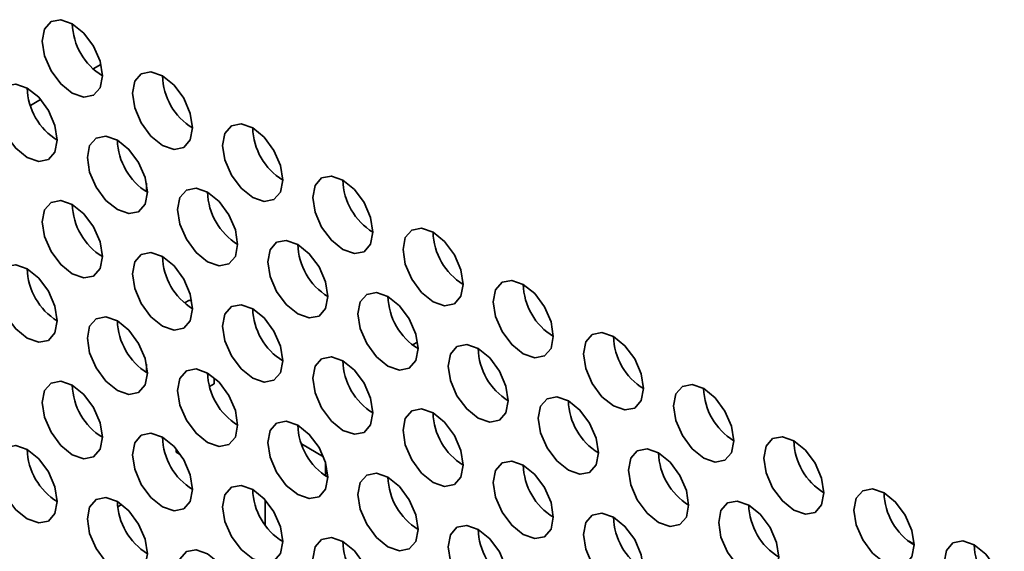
# Model space of a CAD drawing. Header units: millimetres. Extents: x 1 to 1119, y -1 to 863.
# Tile 176 of 211: x 889.28 to 897, y 714.78 to 718.94. Entities that reach past the tile are written whole.
import ezdxf

# ---------------------------------------------------------------- set-up
doc = ezdxf.new("R2010")
doc.units = ezdxf.units.MM

msp = doc.modelspace()

# ---------------------------------------------------------------- linework, layer by layer
at = {"color": 7, "linetype": 'Continuous', "lineweight": 35}
for p, q in [((889.8564, 718.5578), (889.9166, 718.5926)), ((889.3631, 718.273), (889.4435, 718.3194)), ((890.2741, 717.6625), (890.2741, 717.5964)), ((890.61, 716.7474), (890.5726, 716.7258)), ((890.61, 716.7474), (890.6303, 716.7357)), ((892.3986, 716.4194), (892.3596, 716.3969)), ((890.2741, 716.2471), (890.2741, 716.181)), ((890.8044, 716.1403), (890.8044, 716.0908)), ((890.8044, 716.0908), (890.7683, 716.0699)), ((890.5051, 715.5573), (890.5051, 715.583)), ((891.4887, 715.6209), (891.6612, 715.5214)), ((890.5409, 715.5367), (890.5051, 715.5573)), ((891.6765, 715.478), (891.6765, 715.3722)), ((890.0788, 715.1478), (890.0478, 715.13)), ((891.2051, 714.9862), (891.2051, 715.1828)), ((896.2491, 714.8597), (896.2487, 714.8594)), ((896.2491, 714.8597), (896.2915, 714.8352))]:
    msp.add_line(p, q, dxfattribs=at)
at = {"color": 7, "linetype": 'Continuous', "lineweight": 35, "flags": 128}
for points in [[(889.9276, 718.504), (889.9097, 718.6185), (889.8586, 718.7363), (889.7821, 718.8394), (889.6919, 718.9122), (889.6017, 718.9436), (889.5252, 718.9287), (889.4742, 718.8699), (889.4562, 718.7761), (889.4742, 718.6616), (889.5252, 718.5438), (889.6017, 718.4407), (889.6919, 718.3679), (889.7821, 718.3365), (889.8586, 718.3514), (889.9097, 718.4102), (889.9276, 718.504)], [(890.6347, 718.0958), (890.6168, 718.2103), (890.5657, 718.3281), (890.4892, 718.4312), (890.399, 718.504), (890.3088, 718.5354), (890.2324, 718.5205), (890.1813, 718.4617), (890.1633, 718.3679), (890.1813, 718.2534), (890.2324, 718.1356), (890.3088, 718.0325), (890.399, 717.9597), (890.4892, 717.9283), (890.5657, 717.9432), (890.6168, 718.002), (890.6347, 718.0958)], [(889.5741, 718.0004), (889.5561, 718.1149), (889.505, 718.2327), (889.4286, 718.3359), (889.3384, 718.4087), (889.2482, 718.44), (889.1717, 718.4252), (889.1206, 718.3664), (889.1027, 718.2726), (889.1206, 718.158), (889.1717, 718.0402), (889.2482, 717.9371), (889.3384, 717.8643), (889.4286, 717.833), (889.505, 717.8478), (889.5561, 717.9066), (889.5741, 718.0004)], [(891.3418, 717.6876), (891.3239, 717.8021), (891.2728, 717.9199), (891.1963, 718.023), (891.1061, 718.0958), (891.0159, 718.1272), (890.9395, 718.1123), (890.8884, 718.0535), (890.8704, 717.9597), (890.8884, 717.8452), (890.9395, 717.7274), (891.0159, 717.6243), (891.1061, 717.5515), (891.1963, 717.5201), (891.2728, 717.535), (891.3239, 717.5938), (891.3418, 717.6876)], [(890.2812, 717.5922), (890.2632, 717.7067), (890.2121, 717.8245), (890.1357, 717.9277), (890.0455, 718.0005), (889.9553, 718.0318), (889.8788, 718.017), (889.8277, 717.9582), (889.8098, 717.8644), (889.8277, 717.7498), (889.8788, 717.632), (889.9553, 717.5289), (890.0455, 717.4561), (890.1357, 717.4248), (890.2121, 717.4396), (890.2632, 717.4984), (890.2812, 717.5922)], [(892.0489, 717.2794), (892.031, 717.3939), (891.9799, 717.5117), (891.9034, 717.6148), (891.8132, 717.6876), (891.723, 717.719), (891.6466, 717.7041), (891.5955, 717.6453), (891.5775, 717.5515), (891.5955, 717.437), (891.6466, 717.3192), (891.723, 717.216), (891.8132, 717.1433), (891.9034, 717.1119), (891.9799, 717.1268), (892.031, 717.1856), (892.0489, 717.2794)], [(890.9883, 717.184), (890.9703, 717.2985), (890.9192, 717.4163), (890.8428, 717.5195), (890.7526, 717.5923), (890.6624, 717.6236), (890.5859, 717.6088), (890.5348, 717.55), (890.5169, 717.4561), (890.5348, 717.3416), (890.5859, 717.2238), (890.6624, 717.1207), (890.7526, 717.0479), (890.8428, 717.0165), (890.9192, 717.0314), (890.9703, 717.0902), (890.9883, 717.184)], [(889.9276, 717.0886), (889.9097, 717.2032), (889.8586, 717.321), (889.7821, 717.4241), (889.6919, 717.4969), (889.6017, 717.5283), (889.5252, 717.5134), (889.4742, 717.4546), (889.4562, 717.3608), (889.4742, 717.2463), (889.5252, 717.1285), (889.6017, 717.0253), (889.6919, 716.9525), (889.7821, 716.9212), (889.8586, 716.936), (889.9097, 716.9948), (889.9276, 717.0886)], [(892.756, 716.8712), (892.7381, 716.9857), (892.687, 717.1035), (892.6105, 717.2066), (892.5203, 717.2794), (892.4301, 717.3108), (892.3537, 717.2959), (892.3026, 717.2371), (892.2846, 717.1433), (892.3026, 717.0288), (892.3537, 716.911), (892.4301, 716.8078), (892.5203, 716.7351), (892.6105, 716.7037), (892.687, 716.7186), (892.7381, 716.7774), (892.756, 716.8712)], [(891.6954, 716.7758), (891.6774, 716.8903), (891.6263, 717.0081), (891.5499, 717.1113), (891.4597, 717.1841), (891.3695, 717.2154), (891.293, 717.2006), (891.2419, 717.1417), (891.224, 717.0479), (891.2419, 716.9334), (891.293, 716.8156), (891.3695, 716.7125), (891.4597, 716.6397), (891.5499, 716.6083), (891.6263, 716.6232), (891.6774, 716.682), (891.6954, 716.7758)], [(890.6347, 716.6804), (890.6168, 716.795), (890.5657, 716.9128), (890.4892, 717.0159), (890.399, 717.0887), (890.3088, 717.12), (890.2324, 717.1052), (890.1813, 717.0464), (890.1633, 716.9526), (890.1813, 716.8381), (890.2324, 716.7203), (890.3088, 716.6171), (890.399, 716.5443), (890.4892, 716.513), (890.5657, 716.5278), (890.6168, 716.5866), (890.6347, 716.6804)], [(889.5741, 716.5851), (889.5561, 716.6996), (889.505, 716.8174), (889.4286, 716.9205), (889.3384, 716.9933), (889.2482, 717.0247), (889.1717, 717.0098), (889.1206, 716.951), (889.1027, 716.8572), (889.1206, 716.7427), (889.1717, 716.6249), (889.2482, 716.5218), (889.3384, 716.449), (889.4286, 716.4176), (889.505, 716.4325), (889.5561, 716.4913), (889.5741, 716.5851)], [(893.4631, 716.463), (893.4452, 716.5775), (893.3941, 716.6953), (893.3176, 716.7984), (893.2274, 716.8712), (893.1372, 716.9026), (893.0608, 716.8877), (893.0097, 716.8289), (892.9917, 716.7351), (893.0097, 716.6206), (893.0608, 716.5028), (893.1372, 716.3996), (893.2274, 716.3269), (893.3176, 716.2955), (893.3941, 716.3104), (893.4452, 716.3692), (893.4631, 716.463)], [(892.4025, 716.3676), (892.3845, 716.4821), (892.3335, 716.5999), (892.257, 716.7031), (892.1668, 716.7758), (892.0766, 716.8072), (892.0001, 716.7923), (891.949, 716.7335), (891.9311, 716.6397), (891.949, 716.5252), (892.0001, 716.4074), (892.0766, 716.3043), (892.1668, 716.2315), (892.257, 716.2001), (892.3335, 716.215), (892.3845, 716.2738), (892.4025, 716.3676)], [(891.3418, 716.2722), (891.3239, 716.3868), (891.2728, 716.5046), (891.1963, 716.6077), (891.1061, 716.6805), (891.0159, 716.7118), (890.9395, 716.697), (890.8884, 716.6382), (890.8704, 716.5444), (890.8884, 716.4299), (890.9395, 716.3121), (891.0159, 716.2089), (891.1061, 716.1361), (891.1963, 716.1048), (891.2728, 716.1196), (891.3239, 716.1784), (891.3418, 716.2722)], [(890.2812, 716.1769), (890.2632, 716.2914), (890.2121, 716.4092), (890.1357, 716.5123), (890.0455, 716.5851), (889.9553, 716.6165), (889.8788, 716.6016), (889.8277, 716.5428), (889.8098, 716.449), (889.8277, 716.3345), (889.8788, 716.2167), (889.9553, 716.1136), (890.0455, 716.0408), (890.1357, 716.0094), (890.2121, 716.0243), (890.2632, 716.0831), (890.2812, 716.1769)], [(894.1703, 716.0548), (894.1523, 716.1693), (894.1012, 716.2871), (894.0248, 716.3902), (893.9346, 716.463), (893.8444, 716.4944), (893.7679, 716.4795), (893.7168, 716.4207), (893.6988, 716.3269), (893.7168, 716.2124), (893.7679, 716.0946), (893.8444, 715.9914), (893.9346, 715.9186), (894.0248, 715.8873), (894.1012, 715.9022), (894.1523, 715.961), (894.1703, 716.0548)], [(893.1096, 715.9594), (893.0917, 716.0739), (893.0406, 716.1917), (892.9641, 716.2949), (892.8739, 716.3676), (892.7837, 716.399), (892.7072, 716.3841), (892.6561, 716.3253), (892.6382, 716.2315), (892.6561, 716.117), (892.7072, 715.9992), (892.7837, 715.8961), (892.8739, 715.8233), (892.9641, 715.7919), (893.0406, 715.8068), (893.0917, 715.8656), (893.1096, 715.9594)], [(892.0489, 715.864), (892.031, 715.9786), (891.9799, 716.0963), (891.9034, 716.1995), (891.8132, 716.2723), (891.723, 716.3036), (891.6466, 716.2888), (891.5955, 716.23), (891.5775, 716.1362), (891.5955, 716.0217), (891.6466, 715.9039), (891.723, 715.8007), (891.8132, 715.7279), (891.9034, 715.6966), (891.9799, 715.7114), (892.031, 715.7702), (892.0489, 715.864)], [(890.9883, 715.7687), (890.9703, 715.8832), (890.9192, 716.001), (890.8428, 716.1041), (890.7526, 716.1769), (890.6624, 716.2083), (890.5859, 716.1934), (890.5348, 716.1346), (890.5169, 716.0408), (890.5348, 715.9263), (890.5859, 715.8085), (890.6624, 715.7054), (890.7526, 715.6326), (890.8428, 715.6012), (890.9192, 715.6161), (890.9703, 715.6749), (890.9883, 715.7687)], [(889.9276, 715.6733), (889.9097, 715.7878), (889.8586, 715.9056), (889.7821, 716.0088), (889.6919, 716.0816), (889.6017, 716.1129), (889.5252, 716.0981), (889.4742, 716.0392), (889.4562, 715.9454), (889.4742, 715.8309), (889.5252, 715.7131), (889.6017, 715.61), (889.6919, 715.5372), (889.7821, 715.5058), (889.8586, 715.5207), (889.9097, 715.5795), (889.9276, 715.6733)], [(894.8774, 715.6466), (894.8594, 715.7611), (894.8083, 715.8789), (894.7319, 715.982), (894.6417, 716.0548), (894.5515, 716.0862), (894.475, 716.0713), (894.4239, 716.0125), (894.406, 715.9187), (894.4239, 715.8042), (894.475, 715.6864), (894.5515, 715.5832), (894.6417, 715.5104), (894.7319, 715.4791), (894.8083, 715.494), (894.8594, 715.5528), (894.8774, 715.6466)], [(893.8167, 715.5512), (893.7988, 715.6657), (893.7477, 715.7835), (893.6712, 715.8867), (893.581, 715.9594), (893.4908, 715.9908), (893.4143, 715.9759), (893.3632, 715.9171), (893.3453, 715.8233), (893.3632, 715.7088), (893.4143, 715.591), (893.4908, 715.4879), (893.581, 715.4151), (893.6712, 715.3837), (893.7477, 715.3986), (893.7988, 715.4574), (893.8167, 715.5512)], [(892.756, 715.4558), (892.7381, 715.5703), (892.687, 715.6881), (892.6105, 715.7913), (892.5203, 715.8641), (892.4301, 715.8954), (892.3537, 715.8806), (892.3026, 715.8218), (892.2846, 715.728), (892.3026, 715.6135), (892.3537, 715.4957), (892.4301, 715.3925), (892.5203, 715.3197), (892.6105, 715.2884), (892.687, 715.3032), (892.7381, 715.362), (892.756, 715.4558)], [(891.6954, 715.3605), (891.6774, 715.475), (891.6263, 715.5928), (891.5499, 715.6959), (891.4597, 715.7687), (891.3695, 715.8001), (891.293, 715.7852), (891.2419, 715.7264), (891.224, 715.6326), (891.2419, 715.5181), (891.293, 715.4003), (891.3695, 715.2971), (891.4597, 715.2244), (891.5499, 715.193), (891.6263, 715.2079), (891.6774, 715.2667), (891.6954, 715.3605)], [(890.6347, 715.2651), (890.6168, 715.3796), (890.5657, 715.4974), (890.4892, 715.6006), (890.399, 715.6734), (890.3088, 715.7047), (890.2324, 715.6899), (890.1813, 715.631), (890.1633, 715.5372), (890.1813, 715.4227), (890.2324, 715.3049), (890.3088, 715.2018), (890.399, 715.129), (890.4892, 715.0976), (890.5657, 715.1125), (890.6168, 715.1713), (890.6347, 715.2651)], [(895.5845, 715.2384), (895.5665, 715.3529), (895.5154, 715.4707), (895.439, 715.5738), (895.3488, 715.6466), (895.2586, 715.678), (895.1821, 715.6631), (895.131, 715.6043), (895.1131, 715.5105), (895.131, 715.396), (895.1821, 715.2782), (895.2586, 715.175), (895.3488, 715.1022), (895.439, 715.0709), (895.5154, 715.0857), (895.5665, 715.1446), (895.5845, 715.2384)], [(889.5741, 715.1697), (889.5561, 715.2843), (889.505, 715.4021), (889.4286, 715.5052), (889.3384, 715.578), (889.2482, 715.6093), (889.1717, 715.5945), (889.1206, 715.5357), (889.1027, 715.4419), (889.1206, 715.3274), (889.1717, 715.2096), (889.2482, 715.1064), (889.3384, 715.0336), (889.4286, 715.0023), (889.505, 715.0171), (889.5561, 715.0759), (889.5741, 715.1697)], [(894.5238, 715.143), (894.5059, 715.2575), (894.4548, 715.3753), (894.3783, 715.4784), (894.2881, 715.5512), (894.1979, 715.5826), (894.1214, 715.5677), (894.0703, 715.5089), (894.0524, 715.4151), (894.0703, 715.3006), (894.1214, 715.1828), (894.1979, 715.0797), (894.2881, 715.0069), (894.3783, 714.9755), (894.4548, 714.9904), (894.5059, 715.0492), (894.5238, 715.143)], [(893.4631, 715.0476), (893.4452, 715.1621), (893.3941, 715.2799), (893.3176, 715.3831), (893.2274, 715.4559), (893.1372, 715.4872), (893.0608, 715.4724), (893.0097, 715.4136), (892.9917, 715.3198), (893.0097, 715.2052), (893.0608, 715.0875), (893.1372, 714.9843), (893.2274, 714.9115), (893.3176, 714.8802), (893.3941, 714.895), (893.4452, 714.9538), (893.4631, 715.0476)], [(892.4025, 714.9523), (892.3845, 715.0668), (892.3335, 715.1846), (892.257, 715.2877), (892.1668, 715.3605), (892.0766, 715.3919), (892.0001, 715.377), (891.949, 715.3182), (891.9311, 715.2244), (891.949, 715.1099), (892.0001, 714.9921), (892.0766, 714.8889), (892.1668, 714.8162), (892.257, 714.7848), (892.3335, 714.7997), (892.3845, 714.8585), (892.4025, 714.9523)], [(891.3418, 714.8569), (891.3239, 714.9714), (891.2728, 715.0892), (891.1963, 715.1924), (891.1061, 715.2652), (891.0159, 715.2965), (890.9395, 715.2816), (890.8884, 715.2228), (890.8704, 715.129), (890.8884, 715.0145), (890.9395, 714.8967), (891.0159, 714.7936), (891.1061, 714.7208), (891.1963, 714.6894), (891.2728, 714.7043), (891.3239, 714.7631), (891.3418, 714.8569)], [(896.2916, 714.8302), (896.2736, 714.9447), (896.2225, 715.0625), (896.1461, 715.1656), (896.0559, 715.2384), (895.9657, 715.2698), (895.8892, 715.2549), (895.8381, 715.1961), (895.8202, 715.1023), (895.8381, 714.9878), (895.8892, 714.87), (895.9657, 714.7668), (896.0559, 714.694), (896.1461, 714.6627), (896.2225, 714.6775), (896.2736, 714.7363), (896.2916, 714.8302)], [(890.2812, 714.7615), (890.2632, 714.8761), (890.2121, 714.9939), (890.1357, 715.097), (890.0455, 715.1698), (889.9553, 715.2011), (889.8788, 715.1863), (889.8277, 715.1275), (889.8098, 715.0337), (889.8277, 714.9192), (889.8788, 714.8014), (889.9553, 714.6982), (890.0455, 714.6254), (890.1357, 714.5941), (890.2121, 714.6089), (890.2632, 714.6677), (890.2812, 714.7615)], [(895.2309, 714.7348), (895.213, 714.8493), (895.1619, 714.9671), (895.0854, 715.0702), (894.9952, 715.143), (894.905, 715.1744), (894.8285, 715.1595), (894.7775, 715.1007), (894.7595, 715.0069), (894.7775, 714.8924), (894.8285, 714.7746), (894.905, 714.6715), (894.9952, 714.5987), (895.0854, 714.5673), (895.1619, 714.5822), (895.213, 714.641), (895.2309, 714.7348)], [(894.1703, 714.6394), (894.1523, 714.7539), (894.1012, 714.8717), (894.0248, 714.9749), (893.9346, 715.0477), (893.8444, 715.079), (893.7679, 715.0642), (893.7168, 715.0054), (893.6988, 714.9116), (893.7168, 714.797), (893.7679, 714.6792), (893.8444, 714.5761), (893.9346, 714.5033), (894.0248, 714.472), (894.1012, 714.4868), (894.1523, 714.5456), (894.1703, 714.6394)], [(893.1096, 714.5441), (893.0917, 714.6586), (893.0406, 714.7764), (892.9641, 714.8795), (892.8739, 714.9523), (892.7837, 714.9837), (892.7072, 714.9688), (892.6561, 714.91), (892.6382, 714.8162), (892.6561, 714.7017), (892.7072, 714.5839), (892.7837, 714.4807), (892.8739, 714.408), (892.9641, 714.3766), (893.0406, 714.3915), (893.0917, 714.4503), (893.1096, 714.5441)], [(892.0489, 714.4487), (892.031, 714.5632), (891.9799, 714.681), (891.9034, 714.7842), (891.8132, 714.8569), (891.723, 714.8883), (891.6466, 714.8734), (891.5955, 714.8146), (891.5775, 714.7208), (891.5955, 714.6063), (891.6466, 714.4885), (891.723, 714.3854), (891.8132, 714.3126), (891.9034, 714.2812), (891.9799, 714.2961), (892.031, 714.3549), (892.0489, 714.4487)], [(896.9987, 714.4219), (896.9807, 714.5365), (896.9296, 714.6543), (896.8532, 714.7574), (896.763, 714.8302), (896.6728, 714.8615), (896.5963, 714.8467), (896.5452, 714.7879), (896.5273, 714.6941), (896.5452, 714.5796), (896.5963, 714.4618), (896.6728, 714.3586), (896.763, 714.2858), (896.8532, 714.2545), (896.9296, 714.2693), (896.9807, 714.3281), (896.9987, 714.4219)], [(890.9883, 714.3533), (890.9703, 714.4679), (890.9192, 714.5856), (890.8428, 714.6888), (890.7526, 714.7616), (890.6624, 714.7929), (890.5859, 714.7781), (890.5348, 714.7193), (890.5169, 714.6255), (890.5348, 714.511), (890.5859, 714.3932), (890.6624, 714.29), (890.7526, 714.2172), (890.8428, 714.1859), (890.9192, 714.2007), (890.9703, 714.2595), (890.9883, 714.3533)]]:
    msp.add_lwpolyline(points, dxfattribs=at)
at = {"color": 7, "linetype": 'Continuous', "lineweight": 35}
for centre, start, end in [((890.1874, 718.9261), 181.60167, 238.39284), ((890.8945, 718.5179), 181.6017, 238.39281), ((889.8338, 718.4225), 181.60204, 238.39346), ((891.6016, 718.1097), 181.60167, 238.39284), ((890.5409, 718.0143), 181.60193, 238.39357), ((892.3087, 717.7015), 181.60167, 238.39284), ((891.248, 717.6061), 181.60193, 238.39357), ((890.1874, 717.5108), 181.60152, 238.39299), ((893.0158, 717.2933), 181.6016, 238.39286), ((891.9551, 717.1979), 181.60196, 238.39354), ((890.8945, 717.1025), 181.60155, 238.39296), ((889.8338, 717.0072), 181.60204, 238.39346), ((893.7229, 716.8851), 181.60164, 238.39285), ((892.6623, 716.7897), 181.60196, 238.39354), ((891.6016, 716.6943), 181.60152, 238.39299), ((890.5409, 716.599), 181.60193, 238.39357), ((894.43, 716.4769), 181.60169, 238.39283), ((893.3694, 716.3815), 181.60193, 238.39357), ((892.3087, 716.2861), 181.60152, 238.39299), ((891.248, 716.1908), 181.60193, 238.39357), ((890.1874, 716.0954), 181.60152, 238.39299), ((895.1371, 716.0687), 181.60164, 238.39285), ((894.0765, 715.9733), 181.60194, 238.39356), ((893.0158, 715.8779), 181.60145, 238.39301), ((891.9551, 715.7826), 181.60196, 238.39354), ((890.8945, 715.6872), 181.60155, 238.39296), ((889.8339, 715.5919), 181.60305, 238.39146), ((895.8442, 715.6605), 181.60168, 238.39284), ((894.7836, 715.5651), 181.60193, 238.39357), ((893.7229, 715.4697), 181.60149, 238.393), ((892.6623, 715.3744), 181.60196, 238.39354), ((891.6016, 715.279), 181.60152, 238.39299), ((896.5514, 715.2523), 181.60167, 238.39283), ((890.541, 715.1837), 181.60294, 238.39157), ((895.4907, 715.1569), 181.60192, 238.39357), ((894.43, 715.0615), 181.60154, 238.39298), ((893.3694, 714.9662), 181.60193, 238.39357), ((892.3087, 714.8708), 181.60152, 238.39299), ((897.2584, 714.844), 181.60035, 238.39417)]:
    msp.add_arc(centre, 0.4957, start, end, dxfattribs=at)

doc.saveas('drawing.dxf')
